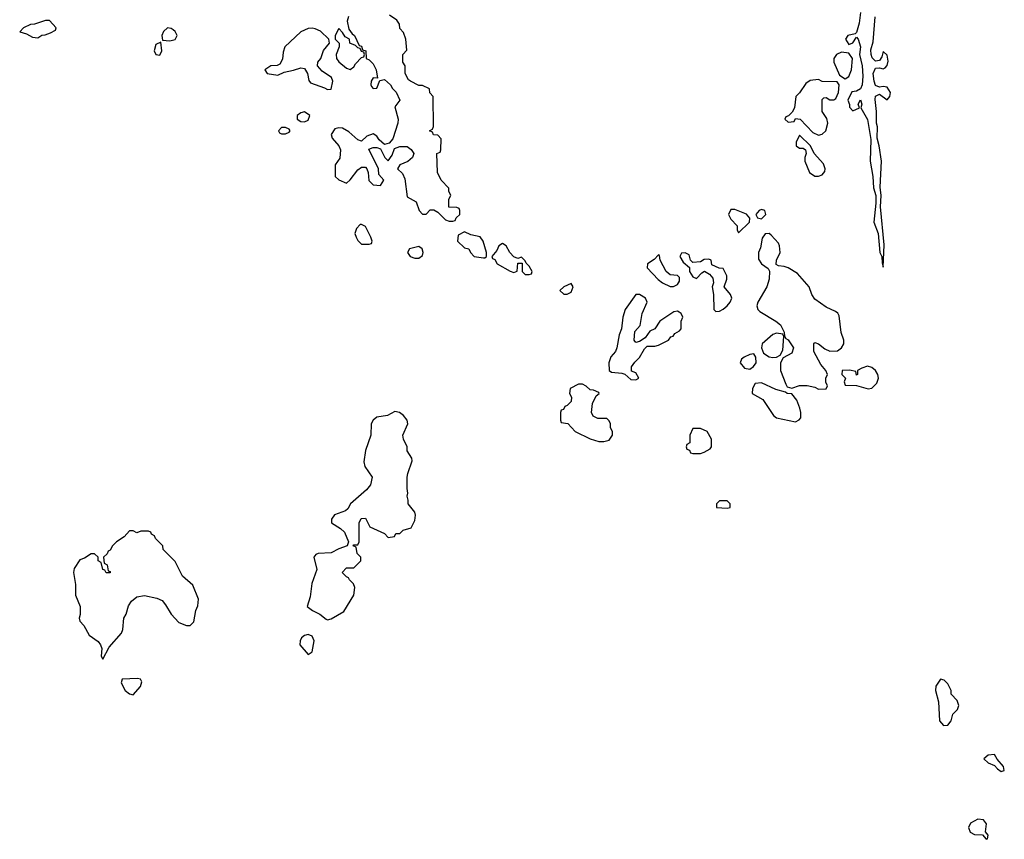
# Model space of a CAD drawing. Header units: inches. Extents: x 2380427 to 2580949, y 385907 to 546039.
# Tile 59 of 121: x 2523854 to 2529026, y 431388 to 435693. Entities that reach past the tile are written whole.
import ezdxf

# ---------------------------------------------------------------- set-up
doc = ezdxf.new("R2010")
doc.units = ezdxf.units.IN
doc.header["$MEASUREMENT"] = 0
doc.layers.add('C5423', color=7, linetype='Continuous')

msp = doc.modelspace()

# ---------------------------------------------------------------- linework, layer by layer
at = {"layer": 'C5423', "color": 5, "elevation": 40}
for points in [[(2525582, 435710), (2525574, 435686), (2525583.6, 435643.6), (2525599.6, 435619.6), (2525612, 435610), (2525638, 435558), (2525650, 435554), (2525654, 435534), (2525672, 435530), (2525674, 435490), (2525690, 435482), (2525710, 435462), (2525726, 435430), (2525734, 435386), (2525710, 435388), (2525701, 435370), (2525698, 435350), (2525702, 435342), (2525710, 435332), (2525730, 435334), (2525746, 435374), (2525770, 435378), (2525802, 435350), (2525811.6, 435331.6), (2525831.6, 435311.6), (2525851.3, 435270), (2525824.7, 435235.3), (2525842, 435170), (2525840.5, 435150), (2525813.4, 435066.6), (2525795.3, 435044.7), (2525770, 435038), (2525742, 435062), (2525730, 435082), (2525710, 435092.7), (2525678, 435082), (2525650, 435055.3), (2525630, 435062), (2525583.3, 435103.3), (2525550, 435122.7), (2525530, 435125.2), (2525510, 435119), (2525490.8, 435090), (2525494.8, 435070), (2525530.5, 435030.5), (2525538.8, 435010), (2525534.8, 434965.2), (2525511.3, 434930), (2525512, 434870), (2525530, 434852), (2525570, 434834), (2525590, 434852), (2525630, 434904.7), (2525650, 434918), (2525670, 434918), (2525678, 434910), (2525684.7, 434890), (2525687.5, 434847.5), (2525710, 434826), (2525750, 434822), (2525766, 434850), (2525740.4, 434880.4), (2525738, 434910), (2525687.3, 435012.7), (2525710, 435022), (2525730, 435022), (2525750, 435014), (2525772, 434970), (2525790, 434952), (2525810, 434982), (2525822.7, 435017.3), (2525850, 435027.3), (2525890, 435026.8), (2525910.7, 435010.7), (2525924.7, 434990), (2525918, 434970), (2525892.4, 434947.6), (2525851.3, 434930), (2525838, 434910), (2525864.9, 434884.9), (2525876.8, 434856.8), (2525890, 434762), (2525936.9, 434736.9), (2525952, 434690), (2525970, 434672), (2525990, 434672), (2526010, 434694), (2526030, 434694), (2526050, 434682), (2526090, 434642), (2526110, 434634), (2526130, 434634), (2526142, 434638), (2526147.3, 434652.7), (2526166, 434670), (2526166, 434690), (2526162, 434702), (2526150, 434706), (2526108.4, 434708.4), (2526108.7, 434750), (2526118, 434770), (2526108, 434792), (2526108, 434808), (2526068, 434850), (2526048, 434890), (2526046, 434990), (2526062, 434998), (2526066, 435010), (2526067.3, 435067.3), (2526050, 435086), (2526028.4, 435088.4), (2526022, 435102), (2526006, 435110), (2526022, 435118), (2526027.3, 435132.7), (2526026, 435290), (2526008.4, 435308.4), (2526006, 435330), (2525970, 435348), (2525950, 435348), (2525906, 435370), (2525896.4, 435376.4), (2525878, 435410), (2525878, 435450), (2525866, 435470), (2525866, 435510), (2525887.3, 435532.7), (2525882, 435590), (2525870, 435626), (2525850, 435646), (2525848.7, 435670), (2525835.3, 435690), (2525797, 435717)], [(2528270.5, 435730.5), (2528264.4, 435675.6), (2528250, 435626), (2528242, 435618), (2528204.7, 435610), (2528191.3, 435590), (2528210, 435562), (2528230, 435572), (2528250, 435602), (2528258, 435590), (2528270.7, 435550.7), (2528266, 435510), (2528279.1, 435450), (2528282.8, 435397.2), (2528278.8, 435350), (2528270.8, 435329.2), (2528250, 435318), (2528225.4, 435314.6), (2528204.7, 435270), (2528212.7, 435247.3), (2528212.7, 435232.7), (2528230, 435214), (2528266, 435230), (2528258, 435250), (2528270, 435272), (2528278, 435250), (2528272, 435230), (2528307.9, 435167.9), (2528324.5, 435064.5), (2528320.7, 434950), (2528334.8, 434870), (2528338.8, 434810), (2528351.3, 434770), (2528351.3, 434728.7), (2528341, 434630), (2528362.8, 434570), (2528372, 434470), (2528382, 434450), (2528383.6, 434416.4), (2528390, 434394), (2528395.1, 434510), (2528376, 434710), (2528379.3, 434770), (2528373.8, 434813.8), (2528381.2, 434950), (2528369.3, 435030), (2528358, 435070), (2528359.3, 435130), (2528354, 435150), (2528354, 435210), (2528347, 435273), (2528350, 435292), (2528370, 435302), (2528410, 435271.3), (2528424, 435290), (2528429, 435310), (2528410, 435339), (2528390, 435342), (2528370, 435338), (2528350, 435348), (2528342, 435370), (2528337, 435410), (2528350, 435438), (2528370, 435441), (2528390, 435434.8), (2528400.2, 435439.8), (2528410, 435452), (2528416, 435476), (2528410, 435506), (2528390, 435526), (2528382.5, 435497.5), (2528370, 435479), (2528350, 435475.3), (2528332.7, 435492.7), (2528327, 435510), (2528324.8, 435535.2), (2528336.4, 435576.4), (2528347.3, 435707.3)]]:
    msp.add_lwpolyline(points, dxfattribs=at)
for points in [[(2524010, 435688), (2523990, 435688), (2523931.1, 435668.9), (2523910, 435668), (2523874, 435650), (2523854, 435630), (2523890, 435618), (2523921, 435601), (2523950, 435598), (2523970, 435612), (2523987.3, 435612.7), (2524016.4, 435623.6), (2524042, 435638), (2524046, 435650)], [(2524630, 435649.5), (2524608.7, 435631.3), (2524600.5, 435610), (2524604.7, 435584.7), (2524642.6, 435582.6), (2524670, 435588.8), (2524680.7, 435610), (2524671.1, 435631.1), (2524660.1, 435640.1), (2524650, 435647)], [(2525390, 435649.2), (2525370, 435646), (2525330, 435629.3), (2525246.8, 435550), (2525237.5, 435522.5), (2525234.4, 435485.6), (2525219.8, 435460.2), (2525206.8, 435453.2), (2525174, 435450), (2525142, 435430), (2525154, 435410), (2525210, 435401), (2525242.7, 435417.3), (2525292.5, 435427.5), (2525330, 435441), (2525350, 435436), (2525366, 435410), (2525373.2, 435373.2), (2525382, 435362), (2525455.8, 435335.8), (2525470, 435326.7), (2525490, 435327.3), (2525498.3, 435370), (2525491.5, 435390), (2525443.5, 435423.5), (2525418, 435450), (2525419.3, 435470), (2525436, 435490), (2525450, 435532), (2525482, 435570), (2525478, 435590), (2525433.6, 435633.6), (2525405.6, 435645.6)], [(2525530, 435646), (2525512, 435610), (2525512, 435590), (2525532, 435570), (2525532, 435550), (2525516, 435510), (2525518.8, 435490), (2525530, 435471.3), (2525570, 435438), (2525590, 435431.3), (2525610, 435444.7), (2525618, 435462), (2525650, 435494), (2525662, 435498), (2525666, 435510), (2525662, 435522), (2525650, 435526), (2525642, 435542), (2525630, 435546), (2525618, 435558), (2525588.9, 435568.9), (2525586, 435590), (2525563.1, 435603.1), (2525550, 435626)], [(2524595.3, 435575.3), (2524570, 435562), (2524560.5, 435530), (2524570, 435511), (2524590, 435507.3), (2524600.9, 435530)], [(2528170, 435522), (2528144.7, 435510), (2528131.3, 435490), (2528131.3, 435470), (2528161, 435401), (2528190, 435382), (2528210, 435394), (2528224, 435430), (2528228.9, 435488.9), (2528210, 435518)], [(2528050, 435378), (2528006.4, 435373.6), (2527982.8, 435357.2), (2527950, 435308.7), (2527931.3, 435290), (2527924.7, 435230), (2527912, 435208), (2527892.7, 435187.3), (2527878, 435182), (2527874, 435170), (2527890, 435154), (2527922, 435158), (2527930, 435174), (2527954, 435170), (2528020.5, 435100.5), (2528050, 435086.8), (2528070, 435091), (2528089, 435110), (2528099, 435150), (2528093.6, 435173.6), (2528068.7, 435210), (2528070, 435274), (2528078, 435282), (2528090, 435284.7), (2528110, 435271.3), (2528130, 435272), (2528140.4, 435279.6), (2528155.3, 435310), (2528158, 435350), (2528147.3, 435367.3), (2528070, 435368.7)], [(2525350, 435209), (2525330, 435204), (2525311.3, 435190), (2525312, 435170), (2525330, 435158), (2525350, 435156), (2525370, 435166), (2525377.2, 435190)], [(2525250, 435126), (2525230, 435126), (2525214, 435110), (2525218, 435098), (2525230, 435094), (2525250, 435094), (2525270, 435102), (2525275.3, 435110), (2525270, 435118)], [(2527950, 435086), (2527932, 435050), (2527932, 435030), (2527950, 435018), (2527970, 435018), (2527982, 435010), (2527984.7, 434990), (2527978, 434970), (2527978, 434950), (2528002.8, 434890), (2528030, 434870.8), (2528050, 434870.8), (2528070, 434878), (2528084, 434896), (2528085.2, 434910), (2528076.2, 434936.2), (2528028, 434990), (2528008, 435030)], [(2527610, 434695.3), (2527590, 434695.3), (2527578, 434670), (2527590, 434644.7), (2527622, 434610), (2527622, 434590), (2527630, 434574), (2527688, 434630), (2527688.7, 434650), (2527671.9, 434671.9)], [(2527750, 434696), (2527738, 434690), (2527721, 434670), (2527730, 434652), (2527750, 434647.3), (2527774, 434670), (2527768, 434690)], [(2525650, 434618), (2525642, 434618), (2525623.6, 434596.4), (2525614, 434570), (2525622, 434550), (2525630, 434534), (2525650, 434514), (2525690, 434514), (2525702, 434518), (2525706, 434530), (2525698, 434550), (2525670, 434606)], [(2526190, 434578), (2526158, 434562), (2526154, 434530), (2526190, 434494), (2526214, 434490), (2526222, 434470), (2526242, 434450), (2526290, 434442), (2526298, 434442), (2526306, 434450), (2526306, 434470), (2526288.7, 434530), (2526272.7, 434552.7), (2526223.1, 434563.1)], [(2527790, 434569.2), (2527770, 434569), (2527753.7, 434546.3), (2527744.5, 434495.5), (2527734.8, 434470), (2527735.3, 434435.3), (2527750.7, 434410.7), (2527785.4, 434385.4), (2527792, 434372), (2527791, 434330), (2527778.8, 434290), (2527731, 434210), (2527726, 434190), (2527731, 434170), (2527741.1, 434161.1), (2527826, 434110), (2527850.7, 434090), (2527870, 434052), (2527870.9, 434030.9), (2527878, 434018), (2527890, 434011.3), (2527918.8, 433970), (2527910, 433942), (2527863.6, 433916.4), (2527851, 433890), (2527851, 433850), (2527878, 433778), (2527884.7, 433764.7), (2527910, 433758), (2527950, 433771), (2527990, 433771.3), (2528030, 433762), (2528050, 433752), (2528090, 433754), (2528098, 433770), (2528088.4, 433788.4), (2528088, 433810), (2528098, 433830), (2528088.7, 433850), (2528062.4, 433882.4), (2528026, 433950), (2528025.2, 433990), (2528030, 433998), (2528050, 433991.3), (2528083.4, 433963.4), (2528110, 433952.7), (2528150, 433953), (2528171.3, 433968.7), (2528182.9, 433990), (2528183.6, 434010), (2528169.6, 434050), (2528158, 434138), (2528151.3, 434151.3), (2528139.7, 434159.7), (2528090, 434182.9), (2528030, 434224.5), (2528015.1, 434250), (2528001.2, 434290), (2527939.3, 434359.3), (2527890, 434389.4), (2527870, 434397.2), (2527840.2, 434400.2), (2527827.3, 434407.3), (2527828.7, 434430), (2527849, 434470), (2527845.6, 434505.6), (2527839.3, 434519.3), (2527801.5, 434561.5)], [(2525950, 434502), (2525902, 434490), (2525891.3, 434470), (2525904.7, 434450), (2525930, 434441), (2525950, 434441), (2525970, 434454), (2525974, 434470), (2525968, 434490)], [(2526390, 434518), (2526370, 434506), (2526359.8, 434480.2), (2526334, 434450), (2526338, 434438), (2526350, 434434), (2526362, 434410), (2526430, 434371.3), (2526450, 434364.7), (2526467.3, 434372.7), (2526470, 434414), (2526494, 434414), (2526494, 434370), (2526510, 434354), (2526530, 434354), (2526542, 434358), (2526546, 434370), (2526530, 434398), (2526514, 434414), (2526510, 434426), (2526490, 434446), (2526470, 434438), (2526450, 434448), (2526428, 434470), (2526410, 434506)], [(2527210, 434458), (2527187.1, 434432.9), (2527151.3, 434410), (2527150.8, 434390), (2527207.7, 434327.7), (2527230, 434310.7), (2527270, 434290.8), (2527289, 434291), (2527310, 434302), (2527320.4, 434319.6), (2527319, 434339), (2527308.7, 434348.7), (2527270, 434352.7), (2527249.6, 434369.6), (2527218, 434430), (2527215.3, 434455.3)], [(2527350, 434468), (2527330, 434466), (2527322, 434450), (2527339.6, 434419.6), (2527372, 434392), (2527372, 434370), (2527390, 434342), (2527410, 434334), (2527436.4, 434363.6), (2527451.3, 434371.3), (2527476.9, 434356.9), (2527495.3, 434335.3), (2527498, 434310), (2527491.3, 434290), (2527498.8, 434250), (2527501, 434170), (2527510, 434161), (2527530, 434162), (2527550, 434172.4), (2527570, 434190.4), (2527586.3, 434210), (2527594.7, 434230), (2527587.3, 434250), (2527554, 434290), (2527568.7, 434330), (2527568.4, 434348.4), (2527550, 434386), (2527528.4, 434388.4), (2527490, 434406), (2527486, 434430), (2527474.6, 434434.6), (2527450, 434434), (2527430, 434422), (2527390, 434418), (2527378, 434430), (2527370, 434458)], [(2526750, 434308), (2526712, 434290), (2526692, 434270), (2526711.6, 434251.6), (2526730, 434251.3), (2526750, 434262), (2526762, 434290)], [(2527110, 434249.4), (2527090, 434249.2), (2527034.8, 434170), (2527022, 434130), (2527016, 434070), (2527002.5, 434037.5), (2526990.6, 433969.4), (2526982.8, 433950), (2526958.4, 433921.6), (2526948.2, 433890), (2526950.9, 433850.9), (2526962, 433842), (2527016.9, 433836.9), (2527032, 433832), (2527063.6, 433803.6), (2527090, 433802), (2527106, 433810), (2527090, 433838), (2527067.3, 433847.3), (2527068, 433870), (2527085.2, 433894.8), (2527110, 433918), (2527135.5, 433964.5), (2527150, 433978), (2527190, 433978.8), (2527210, 433984), (2527262, 434010), (2527273.6, 434026.4), (2527286, 434030), (2527294.6, 434045.4), (2527320.4, 434059.6), (2527328, 434070), (2527329, 434109), (2527337.2, 434130), (2527329.3, 434149.3), (2527317.5, 434157.5), (2527310, 434161.2), (2527290, 434159.3), (2527216.3, 434110), (2527190.9, 434069.1), (2527163.5, 434056.5), (2527138.8, 434021.2), (2527110, 434002), (2527090, 433998), (2527082, 434010), (2527085.2, 434054.8), (2527114, 434086), (2527123.7, 434150), (2527149.3, 434210), (2527140.9, 434230)], [(2527830, 434046), (2527810, 434039.5), (2527754, 433990), (2527750.7, 433970), (2527761.4, 433941.4), (2527790, 433922.8), (2527810, 433918.8), (2527830, 433921), (2527849.3, 433930.7), (2527862.7, 433957.3), (2527868.4, 434028.4), (2527862, 434042)], [(2527710, 433938), (2527690, 433935.3), (2527658.8, 433921.2), (2527644.7, 433910), (2527638, 433890), (2527662, 433862), (2527690, 433858), (2527709, 433871), (2527722, 433890), (2527720.4, 433920.4)], [(2528307.3, 433872.7), (2528276.9, 433863.1), (2528254, 433850), (2528254, 433830), (2528250, 433826), (2528246, 433846), (2528212.7, 433852.7), (2528174, 433850), (2528172, 433830), (2528192, 433810), (2528184.7, 433790), (2528190, 433774), (2528250, 433772), (2528310, 433753.4), (2528330, 433758), (2528356.6, 433783.4), (2528365.1, 433810), (2528362, 433830), (2528349.3, 433850), (2528330, 433866.6)], [(2526810, 433778), (2526790, 433778), (2526744.7, 433755.3), (2526742, 433730), (2526752, 433710), (2526751.6, 433688.4), (2526730, 433666), (2526718, 433662), (2526710, 433646), (2526698, 433642), (2526694, 433630), (2526694, 433590), (2526698, 433578), (2526732.7, 433572.7), (2526772, 433530), (2526850, 433491.3), (2526896.9, 433476.9), (2526923.1, 433476.9), (2526950, 433484.7), (2526968, 433510), (2526968, 433530), (2526958, 433550), (2526958, 433570), (2526950, 433586), (2526938, 433598), (2526890, 433598), (2526866, 433610), (2526858, 433630), (2526863.1, 433676.9), (2526882, 433718), (2526898, 433730), (2526895.3, 433735.3), (2526867.3, 433747.3), (2526850, 433748), (2526830, 433768)], [(2527750, 433786), (2527718, 433782), (2527703.6, 433756.4), (2527702, 433730), (2527758, 433698), (2527813.2, 433613.2), (2527830, 433601), (2527930, 433581), (2527949.3, 433590.7), (2527957.5, 433602.5), (2527957, 433630), (2527952.8, 433652.8), (2527935.3, 433695.3), (2527910, 433728.7), (2527886, 433730), (2527876.4, 433736.4), (2527826, 433750)], [(2525825.4, 433634.6), (2525786.4, 433613.6), (2525730, 433605.2), (2525710, 433589), (2525700.5, 433570), (2525698, 433510), (2525670.7, 433430), (2525661, 433370), (2525666.8, 433346.8), (2525704.7, 433290), (2525696, 433250), (2525676.3, 433223.7), (2525592, 433150), (2525576.9, 433123.1), (2525566, 433114), (2525507.3, 433092.7), (2525491.3, 433070), (2525491.3, 433050), (2525539.8, 433019.8), (2525561, 433001), (2525582, 432950), (2525574, 432930), (2525530, 432914), (2525490, 432893.2), (2525422, 432890), (2525410, 432884), (2525398.8, 432870), (2525414.4, 432805.6), (2525388.8, 432731.2), (2525379.1, 432660.9), (2525364.7, 432610), (2525392, 432590), (2525430, 432571), (2525463.5, 432543.5), (2525470, 432541), (2525490, 432546.8), (2525556.2, 432583.8), (2525609, 432670), (2525614, 432710), (2525608, 432730), (2525586, 432750), (2525582, 432762), (2525570, 432766), (2525548, 432790), (2525570, 432814), (2525610, 432814), (2525646, 432850), (2525646, 432870), (2525626, 432890), (2525622, 432922), (2525606, 432930), (2525610, 432934), (2525630, 432934), (2525638, 432950), (2525638, 433050), (2525647.3, 433072.7), (2525670, 433074), (2525694, 433030), (2525770, 432994), (2525790, 432974), (2525822, 432978), (2525830, 432994), (2525850, 432994), (2525868, 433012), (2525910, 433024.7), (2525930, 433062), (2525933.2, 433090), (2525930, 433106), (2525895.3, 433150), (2525895.3, 433170), (2525888.7, 433190), (2525893.2, 433206.8), (2525889, 433230), (2525889.2, 433290), (2525892.3, 433310), (2525916, 433376), (2525914, 433390), (2525889.3, 433429.3), (2525889.2, 433450), (2525869.3, 433490), (2525866.6, 433510), (2525893.2, 433570), (2525889, 433590), (2525870, 433614), (2525849.3, 433629.3)], [(2527430, 433546), (2527390, 433546), (2527374, 433510), (2527374, 433470), (2527358, 433462), (2527354, 433450), (2527358, 433438), (2527372.7, 433432.7), (2527378, 433418), (2527390, 433414), (2527430, 433414), (2527450, 433422), (2527480.4, 433439.6), (2527488, 433450), (2527488, 433490), (2527466, 433530)], [(2527570, 433166), (2527530, 433166), (2527514, 433150), (2527514, 433130), (2527570, 433126.8), (2527586, 433130), (2527586, 433150)], [(2524450, 433008), (2524430, 433008), (2524402.8, 432977.2), (2524362, 432950), (2524342, 432930), (2524330, 432906), (2524318, 432902), (2524312.7, 432887.3), (2524294, 432870), (2524298, 432838), (2524314, 432830), (2524318, 432798), (2524330, 432794), (2524330, 432788), (2524308.4, 432788.4), (2524302, 432802), (2524290, 432806), (2524282, 432842), (2524266, 432850), (2524266, 432870), (2524247.3, 432887.3), (2524230, 432888), (2524195.3, 432864.7), (2524170, 432855.3), (2524141, 432810), (2524136, 432790), (2524147.1, 432727.1), (2524148, 432670), (2524170.8, 432610), (2524171.1, 432568.9), (2524166.8, 432550), (2524170, 432534), (2524191.6, 432511.6), (2524219.6, 432459.6), (2524266.4, 432426.4), (2524278, 432410), (2524284.7, 432390), (2524282, 432350), (2524290, 432334), (2524323.2, 432396.8), (2524388.9, 432471.1), (2524395.3, 432490), (2524401.2, 432550), (2524413.2, 432570), (2524425.6, 432614.4), (2524440.7, 432639.3), (2524470, 432662), (2524510, 432668), (2524575.2, 432655.2), (2524601.6, 432641.6), (2524620.4, 432620.4), (2524650, 432571.3), (2524690, 432526), (2524730, 432511.3), (2524750, 432511.3), (2524768.7, 432530), (2524779, 432590), (2524790, 432614), (2524793.2, 432650), (2524763.1, 432723.1), (2524708.7, 432770), (2524670, 432848), (2524608, 432910), (2524606, 432930), (2524567.3, 432967.3), (2524562, 432982), (2524546, 432990), (2524542, 433002), (2524530, 433006), (2524490, 433006), (2524470, 432998)], [(2525370, 432464), (2525350, 432459), (2525334.4, 432445.6), (2525326.8, 432430), (2525326, 432410), (2525370, 432358), (2525390, 432372), (2525401.2, 432430), (2525390, 432455.3)], [(2524472.9, 432232.9), (2524391.6, 432228.4), (2524387.3, 432210), (2524407.7, 432170), (2524430, 432151.3), (2524450, 432146), (2524488.7, 432190), (2524495.3, 432215.3), (2524488.4, 432228.4)], [(2528690, 432229.2), (2528667.1, 432192.9), (2528664.9, 432170), (2528680.7, 432110), (2528685.5, 432010), (2528706.4, 431986.4), (2528730, 431987.7), (2528746.6, 432010), (2528755.3, 432044.7), (2528780.9, 432070), (2528786.6, 432090), (2528777.6, 432117.6), (2528746, 432150), (2528746.6, 432170), (2528730, 432205.2), (2528710, 432223.7)], [(2528974, 431834), (2528942, 431830), (2528918, 431810), (2528942, 431790), (2528975.3, 431775.3), (2528990, 431758), (2529010, 431744.7), (2529026, 431750), (2529022, 431770), (2528988.7, 431808.7)], [(2528886.7, 431493.3), (2528847.9, 431472.1), (2528837.6, 431450), (2528845.8, 431425.8), (2528870, 431412.7), (2528912, 431412), (2528930, 431388), (2528938, 431390), (2528942, 431410), (2528928, 431428), (2528932, 431470), (2528917.2, 431490)]]:
    msp.add_lwpolyline(points, close=True, dxfattribs=at)

doc.saveas('drawing.dxf')
